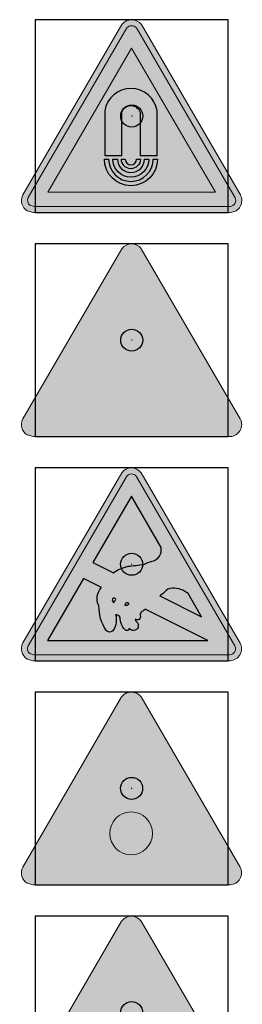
# Model space of a CAD drawing. Header units: millimetres. Extents: x -20879 to 80472, y -12121 to 39016.
# Tile 35 of 63: x 24341 to 25149, y 14797 to 18372. Entities that reach past the tile are written whole.
import ezdxf

# ---------------------------------------------------------------- set-up
doc = ezdxf.new("R2010")
doc.units = ezdxf.units.MM
doc.linetypes.add('0', pattern=[0])
doc.layers.add('DVD-VB-V_TEXT', color=7, linetype='Continuous')
doc.layers.add('FL6411--_GV', color=7, linetype='Continuous')
doc.layers.add('RVB-VB-V_Aanwijslijn', color=7, linetype='Continuous', true_color=0xff0001)
doc.styles.add('DVD_ALG 1.8mm_RE', font='arial.ttf', dxfattribs={"height": 1.8})

# ---------------------------------------------------------------- blocks, each defined once
blk = doc.blocks.new('RVB_GV_016_Icon')
at = {"layer": 'FL6411--_GV', "true_color": 0xfecb00}
h = blk.add_hatch(color=40, dxfattribs=at)
h.paths.add_polyline_path([(-3.048956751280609, -2.766699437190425), (-0.006595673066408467, 2.470729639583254), (3.037609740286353, -2.766699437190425)], flags=0)
edge = h.paths.add_edge_path(flags=16)
edge.add_line((-3.544758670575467, -3.282187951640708), (-3.696965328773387, -3.240286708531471))
edge.add_arc((-3.557708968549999, -3.063527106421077), 0.2250250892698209, 153.0852888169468, 231.7679310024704, ccw=False)
edge.add_line((-3.758359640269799, -2.961666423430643), (-0.1794543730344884, 3.199424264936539))
edge.add_arc((-0.006704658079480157, 3.060509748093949), 0.2216747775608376, 38.72549538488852, 141.1959350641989, ccw=False)
edge.add_line((0.1662353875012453, 3.199187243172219), (3.747989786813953, -2.963072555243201))
edge.add_arc((3.551276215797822, -3.062413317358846), 0.2203742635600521, -85.77236843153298, 26.793870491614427, ccw=False)
edge.add_line((3.567522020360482, -3.282187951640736), (-3.544758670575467, -3.282187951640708))
edge = h.paths.add_edge_path()
edge.add_line((-3.574192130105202, -3.5), (-3.789880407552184, -3.440622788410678))
edge.add_arc((-3.557708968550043, -3.063527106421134), 0.4428371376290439, 152.1555824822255, 238.3800949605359, ccw=False)
edge.add_line((-3.94927404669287, -2.856690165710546), (-0.3609276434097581, 3.320653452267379))
edge.add_arc((-0.006704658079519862, 3.060509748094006), 0.4394868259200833, 36.24247009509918, 143.70619346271, ccw=False)
edge.add_line((0.3477512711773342, 3.320335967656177), (3.938976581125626, -2.858218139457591))
edge.add_arc((3.551276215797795, -3.062413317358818), 0.4381863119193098, -87.00222399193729, 27.775012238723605, ccw=False)
edge.add_line((3.574192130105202, -3.5), (-3.574192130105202, -3.5))
at = {"layer": 'FL6411--_GV', "true_color": 0x2e3032}
h = blk.add_hatch(color=250, dxfattribs=at)
edge = h.paths.add_edge_path(flags=0)
edge.add_line((0.299917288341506, -1.436518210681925), (0.9194715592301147, -1.436518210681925))
edge.add_line((0.9194715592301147, -1.436518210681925), (0.9194715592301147, 0.1947660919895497))
edge.add_arc((-0.03191732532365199, 0.03798097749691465), 0.9642211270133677, 9.358008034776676, 170.6419919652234)
edge.add_line((-0.9833062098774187, 0.1947660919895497), (-0.9833062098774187, -1.436518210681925))
edge.add_line((-0.9833062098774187, -1.436518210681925), (-0.3637519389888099, -1.436518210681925))
edge.add_line((-0.3637519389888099, -1.436518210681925), (-0.3637519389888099, 0.136627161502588))
edge.add_arc((-0.03191732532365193, 0.03798097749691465), 0.3461867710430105, 16.555905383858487, 163.4440946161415, ccw=False)
edge.add_line((0.299917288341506, 0.136627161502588), (0.299917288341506, -1.436518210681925))
edge = h.paths.add_edge_path(flags=0)
edge.add_arc((-0.03191732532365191, -1.564735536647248), 0.4872258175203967, 180, 360)
edge.add_line((0.4553084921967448, -1.564735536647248), (0.6219910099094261, -1.564735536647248))
edge.add_arc((-0.03191732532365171, -1.564735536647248), 0.6539083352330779, -180, 0, ccw=False)
edge.add_line((-0.6858256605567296, -1.564735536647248), (-0.5191431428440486, -1.564735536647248))
edge = h.paths.add_edge_path(flags=0)
edge.add_arc((-0.03191732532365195, -1.564735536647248), 0.2051477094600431, 180, 360)
edge.add_line((0.1732303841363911, -1.564735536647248), (0.3142694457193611, -1.564735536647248))
edge.add_arc((-0.03191732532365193, -1.564735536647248), 0.346186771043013, -180, 0, ccw=False)
edge.add_line((-0.3781040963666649, -1.564735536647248), (-0.237065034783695, -1.564735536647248))
edge = h.paths.add_edge_path(flags=0)
edge.add_arc((-0.03191732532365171, -1.564735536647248), 0.8077691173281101, 180, 360)
edge.add_line((0.7758517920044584, -1.564735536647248), (0.9323038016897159, -1.564735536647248))
edge.add_arc((-0.03191732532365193, -1.564735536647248), 0.9642211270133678, -180, 0, ccw=False)
edge.add_line((-0.9961384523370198, -1.564735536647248), (-0.8396864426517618, -1.564735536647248))
h.paths.add_polyline_path([(-3.048956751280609, -2.766699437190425), (-0.006595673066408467, 2.470729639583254), (3.037609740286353, -2.766699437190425)], flags=16)
edge = h.paths.add_edge_path()
edge.add_line((-3.544758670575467, -3.282187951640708), (-3.696965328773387, -3.240286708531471))
edge.add_arc((-3.557708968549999, -3.063527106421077), 0.2250250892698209, 153.0852888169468, 231.7679310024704, ccw=False)
edge.add_line((-3.758359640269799, -2.961666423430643), (-0.1794543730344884, 3.199424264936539))
edge.add_arc((-0.006704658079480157, 3.060509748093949), 0.2216747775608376, 38.72549538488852, 141.1959350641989, ccw=False)
edge.add_line((0.1662353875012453, 3.199187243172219), (3.747989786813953, -2.963072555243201))
edge.add_arc((3.551276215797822, -3.062413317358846), 0.2203742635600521, -85.77236843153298, 26.793870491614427, ccw=False)
edge.add_line((3.567522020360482, -3.282187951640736), (-3.544758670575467, -3.282187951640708))
at = {"layer": 'Defpoints'}
blk.add_lwpolyline([(-3.5, -3.5), (3.5, -3.5), (3.5, 3.5), (-3.5, 3.5)], close=True, dxfattribs=at)
at = {"layer": 'FL6411--_GV', "color": 40, "linetype": 'Continuous', "lineweight": 0, "true_color": 0xfecb00}
for points in [[(-3.574192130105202, -3.5), (-3.789880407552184, -3.440622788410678, -0.3950425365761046), (-3.94927404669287, -2.856690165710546), (-0.360927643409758, 3.320653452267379, -0.5065815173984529), (0.3477512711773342, 3.320335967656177), (3.938976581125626, -2.858218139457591, -0.5473549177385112), (3.574192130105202, -3.5)], [(-3.544758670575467, -3.282187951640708), (-3.696965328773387, -3.240286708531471, -0.3574742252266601), (-3.758359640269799, -2.961666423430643), (-0.1794543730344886, 3.199424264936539, -0.4794976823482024), (0.1662353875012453, 3.199187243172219), (3.747989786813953, -2.963072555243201, -0.5348827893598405), (3.567522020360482, -3.282187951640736)]]:
    blk.add_lwpolyline(points, format="xyb", close=True, dxfattribs=at)
blk.add_lwpolyline([(-3.048956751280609, -2.766699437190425), (-0.006595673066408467, 2.470729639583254), (3.037609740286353, -2.766699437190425)], close=True, dxfattribs=at)
at = {"layer": 'FL6411--_GV', "color": 250, "true_color": 0x2e3032}
for points in [[(0.299917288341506, -1.436518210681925), (0.9194715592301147, -1.436518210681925), (0.9194715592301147, 0.1947660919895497, 0.8486918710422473), (-0.9833062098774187, 0.1947660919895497), (-0.9833062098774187, -1.436518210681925), (-0.3637519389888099, -1.436518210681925), (-0.3637519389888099, 0.136627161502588, -0.7459757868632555), (0.299917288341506, 0.136627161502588)], [(-0.8396864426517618, -1.564735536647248, 0.9999999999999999), (0.7758517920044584, -1.564735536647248), (0.9323038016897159, -1.564735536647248, -0.9999999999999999), (-0.9961384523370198, -1.564735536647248)], [(-0.5191431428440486, -1.564735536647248, 0.9999999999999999), (0.4553084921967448, -1.564735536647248), (0.6219910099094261, -1.564735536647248, -0.9999999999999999), (-0.6858256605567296, -1.564735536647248)], [(-0.237065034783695, -1.564735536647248, 0.9999999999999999), (0.1732303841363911, -1.564735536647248), (0.3142694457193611, -1.564735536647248, -0.9999999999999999), (-0.3781040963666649, -1.564735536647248)]]:
    blk.add_lwpolyline(points, format="xyb", close=True, dxfattribs=at)
blk = doc.blocks.new('RVB_GV_016')
at = {"layer": 'RVB-VB-V_Aanwijslijn'}
h = blk.add_hatch(color=256, dxfattribs=at)
h.dxf.hatch_style = 1
edge = h.paths.add_edge_path()
edge.add_arc((0, 0), 0.4, 0, 360)
at = {"layer": 'Defpoints'}
for points in [[(-0.01081208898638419, 0.007751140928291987), (0.01081208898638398, 0.007751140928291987)], [(-1.110223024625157e-16, 0.01657545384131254), (-1.040834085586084e-16, 0.007751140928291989)]]:
    blk.add_lwpolyline(points, dxfattribs=at)
at = {"layer": 'RVB-VB-V_Aanwijslijn'}
blk.add_line((0, 0.01033485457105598), (0, 0), dxfattribs=at)
blk.add_circle((0, 0), 0.4, dxfattribs=at)
blk.add_blockref('RVB_GV_016_Icon', (5.833335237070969e-08, 0))
at = {"layer": 'DVD-VB-V_TEXT', "lineweight": 5, "style": 'DVD_ALG 1.8mm_RE', "flags": 1}
blk.add_attdef('$RUIMTECODE', (8.120812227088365, 5.039125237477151), '', height=1.4, dxfattribs=at)
blk = doc.blocks.new('RVB_GV_017_Icon')
at = {"layer": 'FL6411--_GV', "linetype": 'Continuous', "lineweight": 0, "true_color": 0xfecb00}
h = blk.add_hatch(color=40, dxfattribs=at)
h.paths.add_polyline_path([(-3.052301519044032, -2.769845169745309), (3.038578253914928, -2.769845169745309), (-0.006619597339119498, 2.474920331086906)], flags=0)
edge = h.paths.add_edge_path(flags=16)
edge.add_line((-3.572557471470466, -3.287855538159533), (-3.682808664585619, -3.257775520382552))
edge.add_arc((-3.566663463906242, -3.069018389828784), 0.2216279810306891, 150.8612121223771, 238.3953673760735, ccw=False)
edge.add_line((-3.760242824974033, -2.961101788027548), (-0.1912896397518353, 3.184035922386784))
edge.add_arc((-0.006348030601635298, 3.065661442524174), 0.2195812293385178, 32.88265113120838, 147.3781525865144, ccw=False)
edge.add_line((0.1780528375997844, 3.184876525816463), (3.755972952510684, -2.96872730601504))
edge.add_arc((3.556794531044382, -3.065530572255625), 0.2214563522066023, -88.20927705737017, 25.920346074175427, ccw=False)
edge.add_line((3.563714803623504, -3.286878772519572), (-3.572557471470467, -3.287855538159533))
edge = h.paths.add_edge_path()
edge.add_line((-3.574750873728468, -3.498905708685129), (-3.790472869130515, -3.441707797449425))
edge.add_arc((-3.558265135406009, -3.06455316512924), 0.4429063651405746, 152.1555824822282, 238.38009496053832, ccw=False)
edge.add_line((-3.949891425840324, -2.857683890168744), (-0.3609840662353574, 3.320625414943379))
edge.add_arc((-0.006705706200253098, 3.060441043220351), 0.4395555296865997, 36.24247009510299, 143.7061934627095, ccw=False)
edge.add_line((0.3478056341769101, 3.320307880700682), (3.939592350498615, -2.859212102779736))
edge.add_arc((3.551831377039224, -3.063439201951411), 0.4382548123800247, -87.00222399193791, 27.77501223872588, ccw=False)
edge.add_line((3.574750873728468, -3.501094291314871), (-3.574750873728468, -3.498905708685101))
edge = h.paths.add_edge_path(flags=0)
edge.add_line((0.2851793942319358, -2.494869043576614), (0.8845235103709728, -2.497777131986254))
edge.add_line((0.8845235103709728, -2.497777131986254), (1.038385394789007, -0.4346723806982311))
edge.add_arc((-0.0002776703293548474, -0.4523730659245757), 1.03881387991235, 0.9763285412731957, 183.0343220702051)
edge.add_line((-1.037635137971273, -0.5073618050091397), (-0.8418802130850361, -2.501665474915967))
edge.add_line((-0.8418802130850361, -2.501665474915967), (-0.2643276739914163, -2.496823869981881))
edge.add_line((-0.2643276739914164, -2.49682386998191), (-0.4991635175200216, -0.3848868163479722))
edge.add_arc((0.01100351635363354, -0.3400377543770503), 0.5121345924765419, -10.471787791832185, 185.0239875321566, ccw=False)
edge.add_line((0.5146082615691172, -0.4331189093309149), (0.2851793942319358, -2.494869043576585))
edge = h.paths.add_edge_path(flags=0)
edge.add_line((-1.349416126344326, -2.460013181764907), (-1.479076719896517, -2.494881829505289))
edge.add_arc((-0.3778629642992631, -2.139906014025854), 1.157013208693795, 157.7042452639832, 197.8667056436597, ccw=False)
edge.add_line((-1.448375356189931, -1.700949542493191), (-1.328124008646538, -1.760983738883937))
edge.add_arc((-0.1604942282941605, -2.14638820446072), 1.229591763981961, 161.7332763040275, 194.7773959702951)
edge = h.paths.add_edge_path(flags=0)
edge.add_line((-1.083933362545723, -2.460013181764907), (-1.213868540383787, -2.494881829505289))
edge.add_arc((-0.1119707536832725, -2.140194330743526), 1.157575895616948, 157.7002415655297, 197.8427357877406, ccw=False)
edge.add_line((-1.182973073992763, -1.700949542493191), (-1.062527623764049, -1.760983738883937))
edge.add_arc((0.0948000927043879, -2.146265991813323), 1.219774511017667, 161.5870493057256, 194.905014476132)
edge = h.paths.add_edge_path(flags=0)
edge.add_line((1.383047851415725, -2.460013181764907), (1.512708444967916, -2.494881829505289))
edge.add_arc((0.411494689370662, -2.139906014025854), 1.157013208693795, 342.1332943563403, 382.2957547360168)
edge.add_line((1.48200708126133, -1.700949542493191), (1.361755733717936, -1.760983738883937))
edge.add_arc((0.1941259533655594, -2.14638820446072), 1.229591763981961, -14.777395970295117, 18.266723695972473, ccw=False)
edge = h.paths.add_edge_path(flags=0)
edge.add_line((1.117186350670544, -2.460013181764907), (1.247121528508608, -2.494881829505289))
edge.add_arc((0.1436431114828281, -2.139977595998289), 1.15914694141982, 342.1710057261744, 382.2563376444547)
edge.add_line((1.216432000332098, -1.700949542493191), (1.096069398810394, -1.760983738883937))
edge.add_arc((-0.06483378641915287, -2.145887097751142), 1.223048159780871, -14.88256337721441, 18.343202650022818, ccw=False)
h.paths.add_polyline_path([(-0.82542172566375, -1.821978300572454), (-0.418099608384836, -1.821978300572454), (-0.3487718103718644, -2.422266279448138), (-0.7705072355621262, -2.422266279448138)], flags=0)
h.paths.add_polyline_path([(0.4494139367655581, -1.821981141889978), (0.856769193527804, -1.821981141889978), (0.8018381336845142, -2.422259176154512), (0.3801997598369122, -2.422259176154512)], flags=0)
at = {"layer": 'FL6411--_GV', "linetype": 'Continuous', "lineweight": 0, "true_color": 0x2e3032}
h = blk.add_hatch(color=250, dxfattribs=at)
h.paths.add_polyline_path([(0.1780528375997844, 3.184876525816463, 0.5457583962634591), (-0.1912896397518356, 3.184035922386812), (-3.760242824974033, -2.961101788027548, 0.4016637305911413), (-3.682808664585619, -3.257775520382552), (-3.572557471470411, -3.28785553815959), (3.563714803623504, -3.286878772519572, 0.5436882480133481), (3.755972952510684, -2.968727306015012)])
h.paths.add_polyline_path([(-0.006619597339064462, 2.474920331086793), (3.038578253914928, -2.769845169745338), (-3.052301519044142, -2.769845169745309)], flags=16)
h.paths.add_polyline_path([(1.038385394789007, -0.4346723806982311), (0.8845235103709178, -2.497777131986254), (0.2851793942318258, -2.494869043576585), (0.5146082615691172, -0.4331189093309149, 1.145269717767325), (-0.4991635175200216, -0.3848868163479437), (-0.2643276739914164, -2.496823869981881), (-0.8418802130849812, -2.501665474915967), (-1.037635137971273, -0.5073618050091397, -1.018122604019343)], flags=0)
h.paths.add_polyline_path([(-1.448375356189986, -1.700949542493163), (-1.328124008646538, -1.760983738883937, 0.1451896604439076), (-1.349416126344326, -2.460013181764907), (-1.479076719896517, -2.494881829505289, -0.1770579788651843)], flags=0)
h.paths.add_polyline_path([(-1.182973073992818, -1.700949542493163), (-1.062527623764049, -1.760983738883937, 0.1464099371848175), (-1.083933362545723, -2.460013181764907), (-1.213868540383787, -2.494881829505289, -0.1769681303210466)], flags=0)
h.paths.add_polyline_path([(-0.825421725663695, -1.821978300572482), (-0.418099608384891, -1.821978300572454), (-0.3487718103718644, -2.42226627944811), (-0.7705072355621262, -2.422266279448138)], flags=0)
h.paths.add_polyline_path([(0.4494139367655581, -1.821981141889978), (0.856769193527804, -1.821981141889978), (0.8018381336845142, -2.422259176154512), (0.3801997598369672, -2.422259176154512)], flags=0)
h.paths.add_polyline_path([(1.096069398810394, -1.760983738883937), (1.216432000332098, -1.700949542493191, -0.1767109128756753), (1.247121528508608, -2.494881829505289), (1.117186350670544, -2.460013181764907, 0.1459990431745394)], flags=0)
h.paths.add_polyline_path([(1.361755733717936, -1.760983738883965), (1.48200708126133, -1.700949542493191, -0.1770579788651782), (1.512708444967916, -2.494881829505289), (1.383047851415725, -2.460013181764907, 0.1451896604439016)], flags=0)
at = {"layer": 'Defpoints'}
blk.add_lwpolyline([(-3.5, -3.5), (3.5, -3.5), (3.5, 3.5), (-3.5, 3.5)], close=True, dxfattribs=at)
at = {"layer": 'FL6411--_GV', "color": 40, "linetype": 'Continuous', "lineweight": 0, "true_color": 0xfecb00}
blk.add_lwpolyline([(-3.574750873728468, -3.498905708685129), (-3.790472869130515, -3.441707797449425, -0.3950425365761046), (-3.949891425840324, -2.857683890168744), (-0.3609840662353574, 3.320625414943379, -0.5065815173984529), (0.3478056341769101, 3.320307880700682), (3.939592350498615, -2.859212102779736, -0.5473549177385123), (3.574750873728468, -3.501094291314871)], format="xyb", close=True, dxfattribs=at)
blk = doc.blocks.new('RVB_GV_017')
at = {"layer": 'RVB-VB-V_Aanwijslijn'}
h = blk.add_hatch(color=256, dxfattribs=at)
h.dxf.hatch_style = 1
edge = h.paths.add_edge_path()
edge.add_arc((0, 0), 0.4, 0, 360)
at = {"layer": 'Defpoints'}
for points in [[(-0.01081208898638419, 0.007751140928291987), (0.01081208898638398, 0.007751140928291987)], [(-1.110223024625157e-16, 0.01657545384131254), (-1.040834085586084e-16, 0.007751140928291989)]]:
    blk.add_lwpolyline(points, dxfattribs=at)
at = {"layer": 'RVB-VB-V_Aanwijslijn'}
blk.add_line((0, 0.01033485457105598), (0, 0), dxfattribs=at)
blk.add_circle((0, 0), 0.4, dxfattribs=at)
blk.add_blockref('RVB_GV_017_Icon', (5.833335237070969e-08, 0))
at = {"layer": 'DVD-VB-V_TEXT', "lineweight": 5, "style": 'DVD_ALG 1.8mm_RE', "flags": 1}
blk.add_attdef('$RUIMTECODE', (8.120812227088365, 5.039125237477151), '', height=1.4, dxfattribs=at)
blk = doc.blocks.new('RVB_GV_018_Icon')
at = {"layer": 'FL6411--_GV', "true_color": 0xfecb00}
h = blk.add_hatch(color=40, dxfattribs=at)
edge = h.paths.add_edge_path(flags=0)
edge.add_arc((0.4332057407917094, -1.824839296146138), 0.1256114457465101, 120.5550878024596, 198.5150959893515)
edge.add_arc((0.2007455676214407, -1.902687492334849), 0.1195376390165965, -127.33780549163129, 18.51509598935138, ccw=False)
edge.add_arc((0.3547163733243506, -1.93415115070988), 0.2352268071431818, 195.6810415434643, 225.0463726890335)
edge.add_arc((0.06104289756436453, -2.228300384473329), 0.1804267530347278, -149.69043036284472, 45.04637268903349, ccw=False)
edge.add_arc((-0.1775339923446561, -2.324535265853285), 0.08297420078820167, -134.7256951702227, 3.578267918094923, ccw=False)
edge.add_arc((0.191502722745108, -1.951947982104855), 0.6073875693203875, 178.3608786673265, 225.2743048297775, ccw=False)
edge.add_arc((-0.5909726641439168, -2.032727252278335), 0.2009399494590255, 29.24005082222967, 87.58682478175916)
edge.add_arc((-1.258074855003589, -2.018762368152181), 0.7009124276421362, -31.35620598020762, 15.456416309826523, ccw=False)
edge.add_arc((-0.8007340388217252, -2.297444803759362), 0.1653524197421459, 211.3562059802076, 328.64379401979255, ccw=False)
edge.add_arc((0.484115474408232, -1.514516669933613), 1.669950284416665, 179.890096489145, 211.3562059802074, ccw=False)
edge.add_arc((-0.6877263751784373, -1.242528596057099), 0.5659984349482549, 135.2774425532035, 208.3519370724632, ccw=False)
edge.add_line((-1.089880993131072, -0.8442499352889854), (-1.742823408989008, -0.5181889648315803))
edge.add_line((-1.742823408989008, -0.5181889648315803), (-3.048956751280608, -2.766699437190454))
edge.add_line((-3.048956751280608, -2.766699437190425), (2.759855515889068, -2.766699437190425))
edge.add_line((2.759855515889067, -2.766699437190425), (0.492034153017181, -1.6342136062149))
edge.add_arc((-0.3043420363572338, -0.58180342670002), 1.319765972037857, 300.69464568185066, 307.1153954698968, ccw=False)
edge = h.paths.add_edge_path(flags=0)
edge.add_arc((-0.6529465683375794, -1.346346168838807), 0.03538588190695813, 176.8931543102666, 348.2560511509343)
edge.add_arc((-0.5155073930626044, -1.37491846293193), 0.1049918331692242, 135.9106223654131, 168.2560257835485, ccw=False)
edge.add_arc((-0.6237343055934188, -1.270078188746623), 0.04568844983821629, 315.9106223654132, 435.3982556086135)
edge.add_arc((-0.6308945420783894, -1.297563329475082), 0.07409094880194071, 75.39825560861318, 219.2372719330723)
edge = h.paths.add_edge_path(flags=0)
edge.add_arc((-0.1952268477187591, -1.410456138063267), 0.09231292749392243, 234.5553228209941, 325.31264315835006, ccw=False)
edge.add_arc((-0.1124981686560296, -1.510252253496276), 0.1384636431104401, 122.1877784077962, 169.7700611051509, ccw=False)
edge.add_arc((-0.1599413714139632, -1.434877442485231), 0.04940063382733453, -34.68735684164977, 122.1881691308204, ccw=False)
edge = h.paths.add_edge_path(flags=0)
edge.add_arc((1.469944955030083, -1.792007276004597), 0.9305839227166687, 51.23681472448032, 89.47494981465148)
edge.add_arc((1.480985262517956, -1.210670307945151), 0.3492169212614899, 90.41225907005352, 148.4993357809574)
edge.add_arc((2.028090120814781, -2.266305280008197), 1.498895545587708, 124.3089046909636, 131.8691951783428)
edge.add_line((1.027678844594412, -1.150121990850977), (2.536878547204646, -1.905212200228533))
edge.add_line((2.536878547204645, -1.905212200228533), (2.05258627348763, -1.066393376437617))
edge = h.paths.add_edge_path(flags=16)
edge.add_line((-3.544758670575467, -3.28218795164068), (-3.696965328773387, -3.240286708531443))
edge.add_arc((-3.557708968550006, -3.063527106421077), 0.225025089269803, 153.085288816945, 231.7679310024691, ccw=False)
edge.add_line((-3.758359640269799, -2.961666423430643), (-0.1794543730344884, 3.199424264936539))
edge.add_arc((-0.006704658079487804, 3.060509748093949), 0.221674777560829, 38.72549538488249, 141.1959350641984, ccw=False)
edge.add_line((0.1662353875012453, 3.199187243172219), (3.747989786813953, -2.963072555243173))
edge.add_arc((3.551276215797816, -3.062413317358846), 0.2203742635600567, -85.77236843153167, 26.79387049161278, ccw=False)
edge.add_line((3.567522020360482, -3.282187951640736), (-3.544758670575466, -3.28218795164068))
edge = h.paths.add_edge_path()
edge.add_line((-3.574192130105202, -3.5), (-3.789880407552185, -3.440622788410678))
edge.add_arc((-3.557708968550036, -3.063527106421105), 0.4428371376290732, 152.1555824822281, 238.3800949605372, ccw=False)
edge.add_line((-3.94927404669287, -2.856690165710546), (-0.3609276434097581, 3.320653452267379))
edge.add_arc((-0.006704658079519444, 3.060509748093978), 0.4394868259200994, 36.24247009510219, 143.7061934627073, ccw=False)
edge.add_line((0.3477512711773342, 3.320335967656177), (3.938976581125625, -2.858218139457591))
edge.add_arc((3.551276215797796, -3.062413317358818), 0.4381863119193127, -87.00222399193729, 27.775012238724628, ccw=False)
edge.add_line((3.574192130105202, -3.5), (-3.574192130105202, -3.5))
edge = h.paths.add_edge_path(flags=0)
edge.add_line((1.068781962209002, 0.6081209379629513), (-0.006595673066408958, 2.470729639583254))
edge.add_line((-0.006595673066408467, 2.470729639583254), (-1.40336471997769, 0.06618966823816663))
edge.add_line((-1.40336471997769, 0.06618966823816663), (-0.656181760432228, -0.3076445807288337))
edge.add_arc((0.1552880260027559, -1.421760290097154), 1.378309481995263, 101.93162383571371, 126.06784428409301, ccw=False)
edge.add_arc((-2.090657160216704, 17.90680834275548), 18.08665864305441, 276.2243458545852, 278.0389960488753)
edge.add_arc((1.027860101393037, -1.105647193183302), 1.250952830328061, 102.9844884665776, 118.09676422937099, ccw=False)
edge.add_arc((0.6512508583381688, 0.5276613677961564), 0.4252128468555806, 282.9839593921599, 370.9073769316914)
at = {"layer": 'FL6411--_GV', "true_color": 0x2e3032}
h = blk.add_hatch(color=250, dxfattribs=at)
edge = h.paths.add_edge_path()
edge.add_line((-3.544758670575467, -3.28218795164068), (-3.696965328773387, -3.240286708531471))
edge.add_arc((-3.557708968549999, -3.063527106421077), 0.2250250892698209, 153.0852888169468, 231.7679310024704, ccw=False)
edge.add_line((-3.758359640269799, -2.961666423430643), (-0.1794543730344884, 3.199424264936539))
edge.add_arc((-0.006704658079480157, 3.060509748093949), 0.2216747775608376, 38.72549538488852, 141.1959350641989, ccw=False)
edge.add_line((0.1662353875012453, 3.199187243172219), (3.747989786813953, -2.963072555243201))
edge.add_arc((3.551276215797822, -3.062413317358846), 0.2203742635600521, -85.77236843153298, 26.793870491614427, ccw=False)
edge.add_line((3.567522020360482, -3.282187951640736), (-3.544758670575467, -3.28218795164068))
at = {"layer": 'Defpoints'}
blk.add_lwpolyline([(-3.5, -3.5), (3.5, -3.5), (3.5, 3.5), (-3.5, 3.5)], close=True, dxfattribs=at)
at = {"layer": 'FL6411--_GV', "color": 40, "linetype": '0', "true_color": 0xfecb00}
blk.add_line((-2.78050413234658, -2.766699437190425), (2.769157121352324, -2.766699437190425), dxfattribs=at)
at = {"layer": 'FL6411--_GV', "color": 40, "linetype": 'Continuous', "lineweight": 0, "true_color": 0xfecb00}
for points in [[(-3.574192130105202, -3.5), (-3.789880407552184, -3.440622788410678, -0.3950425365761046), (-3.94927404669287, -2.856690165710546), (-0.360927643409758, 3.320653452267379, -0.5065815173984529), (0.3477512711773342, 3.320335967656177), (3.938976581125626, -2.858218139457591, -0.5473549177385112), (3.574192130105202, -3.5)], [(-3.544758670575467, -3.28218795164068), (-3.696965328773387, -3.240286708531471, -0.3574742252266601), (-3.758359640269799, -2.961666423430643), (-0.1794543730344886, 3.199424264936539, -0.4794976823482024), (0.1662353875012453, 3.199187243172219), (3.747989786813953, -2.963072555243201, -0.5348827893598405), (3.567522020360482, -3.282187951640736)]]:
    blk.add_lwpolyline(points, format="xyb", close=True, dxfattribs=at)
at = {"layer": 'FL6411--_GV', "color": 40, "true_color": 0xfecb00}
blk.add_lwpolyline([(1.068781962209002, 0.6081209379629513), (-0.006595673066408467, 2.470729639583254), (-1.40336471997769, 0.06618966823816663), (-0.6561817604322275, -0.3076445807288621, -0.1057052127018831), (-0.1296695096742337, -0.07322915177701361, 0.007918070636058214), (0.4387087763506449, -0.002114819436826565, -0.0660354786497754), (0.7467869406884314, 0.1133199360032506), (0.7467869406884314, 0.1133199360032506, 0.4036375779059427), (1.068781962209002, 0.6081209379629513)], format="xyb", dxfattribs=at)
for points in [[(0.3693490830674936, -1.716670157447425, 0.3539222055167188), (0.3140959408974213, -1.864727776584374, -0.7389682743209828), (0.1282444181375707, -1.997728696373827, 0.1288362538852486), (0.188520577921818, -2.10061618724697, -1.137643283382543), (-0.09472155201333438, -2.319356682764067, -0.6892355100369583), (-0.2359240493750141, -2.383487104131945, -0.2076062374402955), (-0.4156363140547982, -1.934574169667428, 0.2602325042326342), (-0.5825120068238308, -1.831965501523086, -0.2071474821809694), (-0.6595315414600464, -2.383487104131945, -0.5616764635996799), (-0.941936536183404, -2.383487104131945, -0.1381660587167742), (-1.185831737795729, -1.511313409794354, -0.3301109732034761), (-1.089880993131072, -0.8442499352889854), (-1.742823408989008, -0.5181889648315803), (-3.048956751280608, -2.766699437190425), (2.759855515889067, -2.766699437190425), (0.492034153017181, -1.6342136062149, -0.02802313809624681)], [(2.052586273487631, -1.066393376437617, 0.1684109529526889), (1.47847257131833, -0.8614624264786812, 0.2590229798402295), (1.18323100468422, -1.028201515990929), (1.18323100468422, -1.028201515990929, 0.03299996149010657), (1.027678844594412, -1.150121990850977), (2.536878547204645, -1.905212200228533)], [(-0.688280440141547, -1.344428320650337, 0.9273312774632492), (-0.6183014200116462, -1.353548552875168), (-0.6183014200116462, -1.353548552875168, -0.1420780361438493), (-0.5909183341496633, -1.301867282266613, 0.5743732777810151), (-0.6122163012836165, -1.225865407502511, 0.7254698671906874)], [(-0.1193207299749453, -1.462991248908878, -0.4180902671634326), (-0.2487606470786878, -1.485661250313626), (-0.2487606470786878, -1.485661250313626, -0.2106523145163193), (-0.1862571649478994, -1.393069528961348, -0.8161289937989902)]]:
    blk.add_lwpolyline(points, format="xyb", close=True, dxfattribs=at)
blk = doc.blocks.new('RVB_GV_018')
at = {"layer": 'RVB-VB-V_Aanwijslijn'}
h = blk.add_hatch(color=256, dxfattribs=at)
h.dxf.hatch_style = 1
edge = h.paths.add_edge_path()
edge.add_arc((0, 0), 0.4, 0, 360)
at = {"layer": 'Defpoints'}
for points in [[(-0.01081208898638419, 0.007751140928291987), (0.01081208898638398, 0.007751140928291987)], [(-1.110223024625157e-16, 0.01657545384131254), (-1.040834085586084e-16, 0.007751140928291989)]]:
    blk.add_lwpolyline(points, dxfattribs=at)
at = {"layer": 'RVB-VB-V_Aanwijslijn'}
blk.add_line((0, 0.01033485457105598), (0, 0), dxfattribs=at)
blk.add_circle((0, 0), 0.4, dxfattribs=at)
blk.add_blockref('RVB_GV_018_Icon', (5.833335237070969e-08, 0))
at = {"layer": 'DVD-VB-V_TEXT', "lineweight": 5, "style": 'DVD_ALG 1.8mm_RE', "flags": 1}
blk.add_attdef('$RUIMTECODE', (8.120812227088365, 5.039125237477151), '', height=1.4, dxfattribs=at)
blk = doc.blocks.new('RVB_GV_019_Icon')
at = {"layer": 'FL6411--_GV', "linetype": 'Continuous', "lineweight": 0, "true_color": 0xfecb00}
h = blk.add_hatch(color=40, dxfattribs=at)
h.paths.add_polyline_path([(-3.052301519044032, -2.769845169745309), (3.038578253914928, -2.769845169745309), (-0.006619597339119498, 2.474920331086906)], flags=0)
edge = h.paths.add_edge_path(flags=16)
edge.add_line((-3.572557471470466, -3.287855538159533), (-3.682808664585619, -3.257775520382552))
edge.add_arc((-3.566663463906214, -3.069018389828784), 0.2216279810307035, 150.8612121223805, 238.39536737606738, ccw=False)
edge.add_line((-3.760242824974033, -2.96110178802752), (-0.1912896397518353, 3.184035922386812))
edge.add_arc((-0.00634803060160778, 3.065661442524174), 0.219581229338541, 32.882651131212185, 147.3781525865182, ccw=False)
edge.add_line((0.1780528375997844, 3.184876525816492), (3.755972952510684, -2.968727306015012))
edge.add_arc((3.556794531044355, -3.065530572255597), 0.221456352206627, -88.20927705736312, 25.920346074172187, ccw=False)
edge.add_line((3.563714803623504, -3.286878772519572), (-3.572557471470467, -3.287855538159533))
edge = h.paths.add_edge_path()
edge.add_line((-3.574750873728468, -3.498905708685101), (-3.790472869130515, -3.441707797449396))
edge.add_arc((-3.558265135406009, -3.06455316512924), 0.4429063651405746, 152.1555824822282, 238.38009496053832, ccw=False)
edge.add_line((-3.949891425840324, -2.857683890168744), (-0.3609840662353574, 3.320625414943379))
edge.add_arc((-0.006705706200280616, 3.060441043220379), 0.4395555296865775, 36.24247009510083, 143.7061934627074, ccw=False)
edge.add_line((0.3478056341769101, 3.32030788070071), (3.939592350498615, -2.859212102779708))
edge.add_arc((3.551831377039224, -3.063439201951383), 0.4382548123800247, -87.00222399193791, 27.77501223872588, ccw=False)
edge.add_line((3.574750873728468, -3.501094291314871), (-3.574750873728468, -3.498905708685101))
edge = h.paths.add_edge_path(flags=0)
edge.add_arc((-0.6320522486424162, -1.463455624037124), 0.3741074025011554, 163.6873903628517, 222.9503140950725, ccw=False)
edge.add_arc((5.553651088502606, -1.824524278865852), 6.561330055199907, 173.6317708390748, 175.9260113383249, ccw=False)
edge.add_arc((-1.883170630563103, -1.112396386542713), 0.9161113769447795, 0.9782621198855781, 32.48049761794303)
edge.add_arc((-1.116161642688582, -0.896573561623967), 0.2762013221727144, 24.255304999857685, 88.7969527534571, ccw=False)
edge.add_arc((7.628203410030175, -2.683900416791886), 8.702662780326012, 163.7703436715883, 167.3840502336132, ccw=False)
edge.add_arc((-1.069904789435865, -0.2053441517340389), 0.3453668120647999, 352.3014986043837, 396.3186994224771)
edge.add_arc((-0.8828663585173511, -0.3837969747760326), 0.393722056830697, 29.071685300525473, 76.60127976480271, ccw=False)
edge.add_arc((-1.093183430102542, 0.1730272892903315), 0.6640769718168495, 326.6049864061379, 358.915974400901)
edge.add_arc((-1.114191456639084, 0.1723256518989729), 0.6850688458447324, 359.0078857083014, 387.0891868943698)
edge.add_arc((-0.5616540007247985, 0.06778084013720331), 0.4204430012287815, 32.32215761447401, 82.15628153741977, ccw=False)
edge.add_arc((-0.7670175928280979, 0.5395035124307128), 0.6126260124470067, 336.2308453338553, 364.9023836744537)
edge.add_arc((0.4038395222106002, 0.751086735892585), 0.582651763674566, 165.164936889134, 195.8597569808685, ccw=False)
edge.add_arc((0.4341118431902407, 0.7519705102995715), 0.6117492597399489, 131.0451755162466, 165.9709136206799, ccw=False)
edge.add_arc((1.008562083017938, 1.055026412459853), 0.9889132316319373, 170.7875618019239, 189.9554178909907)
edge.add_arc((0.2772650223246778, 0.9341735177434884), 0.2478446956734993, 191.6651779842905, 224.1070980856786)
edge.add_arc((-0.226465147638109, 0.3673941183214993), 0.5114495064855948, 12.31669163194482, 50.43523979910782, ccw=False)
edge.add_arc((0.6667813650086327, 0.4986391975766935), 0.3941913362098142, 183.2205072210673, 223.0330308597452)
edge.add_arc((-1.334220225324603, 0.3312875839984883), 1.715877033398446, 356.6036814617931, 366.1876520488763)
edge.add_arc((-0.2173100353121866, -0.1272892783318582), 0.8723576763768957, 6.927545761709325, 47.534357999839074, ccw=False)
edge.add_arc((0.3305945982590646, 0.1945828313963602), 0.3848589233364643, 325.7404593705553, 371.6381131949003)
edge.add_arc((-0.145355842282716, -0.3809741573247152), 1.074288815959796, -16.615948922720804, 37.44682923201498, ccw=False)
edge.add_arc((1.057234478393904, -0.9245423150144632), 0.2930106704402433, 81.18480750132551, 126.22588548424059, ccw=False)
edge.add_arc((1.174567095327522, -0.8069723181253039), 0.1866091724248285, 112.8384383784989, 172.4616793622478)
edge.add_arc((3.427401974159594, -0.9006440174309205), 2.440692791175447, 177.2252531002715, 189.1664573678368)
edge.add_arc((0.756220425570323, -1.386800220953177), 0.2791785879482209, -56.14736483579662, 20.407013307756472, ccw=False)
edge.add_arc((-0.001166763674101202, -1.59381364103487), 0.9132438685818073, 187.8382398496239, 358.4415730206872, ccw=False)
edge = h.paths.add_edge_path(flags=0)
edge.add_arc((-0.3678654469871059, -1.196679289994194), 0.5102992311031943, 161.0482085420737, 193.3637269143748, ccw=False)
edge.add_line((-0.8505024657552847, -1.030948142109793), (-0.82300512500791, -1.045487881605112))
edge.add_arc((-0.3947738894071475, -1.048768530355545), 0.4282438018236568, 179.5610697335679, 196.3632385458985)
edge.add_arc((-0.1171436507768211, -1.532090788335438), 0.7782055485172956, 152.2224521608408, 163.7729654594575)
edge = h.paths.add_edge_path(flags=0)
edge.add_line((-0.5977977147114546, -0.8934705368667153), (-0.5285774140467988, -0.836345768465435))
edge.add_line((-0.5285774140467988, -0.8363457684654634), (-0.5252872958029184, -0.8150340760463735))
edge.add_line((-0.5252872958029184, -0.8150340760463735), (-0.528695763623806, -0.7692470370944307))
edge.add_arc((-0.7122352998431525, -0.8115642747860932), 0.1883547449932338, 12.98334173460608, 44.09280907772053)
edge.add_line((-0.576956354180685, -0.6805027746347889), (-0.5910233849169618, -0.6378722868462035))
edge.add_line((-0.5910233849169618, -0.637872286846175), (-0.5874421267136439, -0.6204345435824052))
edge.add_line((-0.5874421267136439, -0.6204345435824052), (-0.5874397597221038, -0.6136569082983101))
edge.add_line((-0.5874397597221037, -0.6136569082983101), (-0.6220120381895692, -0.6136569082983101))
edge.add_arc((-1.142545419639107, -0.4789617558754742), 0.5376781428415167, 337.6706694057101, 345.4921524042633, ccw=False)
edge.add_arc((-0.490574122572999, -0.7696705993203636), 0.1771283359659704, 150.7943831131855, 179.8809112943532)
edge.add_arc((-0.5177250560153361, -0.7666296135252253), 0.1500008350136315, 181.0209929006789, 237.7364334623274)
edge = h.paths.add_edge_path(flags=0)
edge.add_line((-0.2273682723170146, -0.6949814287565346), (-0.3658017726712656, -0.7443725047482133))
edge.add_line((-0.3658017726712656, -0.7443725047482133), (-0.3761715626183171, -0.6843255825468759))
edge.add_line((-0.3761715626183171, -0.6843255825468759), (-0.3519856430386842, -0.5644419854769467))
edge.add_line((-0.3519856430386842, -0.5644419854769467), (-0.3590605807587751, -0.4926141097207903))
edge.add_line((-0.3590605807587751, -0.4926141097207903), (-0.3348296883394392, -0.4684171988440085))
edge.add_line((-0.3348296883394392, -0.4684171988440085), (-0.3173044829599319, -0.4752047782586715))
edge.add_arc((-0.5446382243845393, -0.6965234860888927), 0.3172736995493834, 0.2784779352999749, 44.23188786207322, ccw=False)
edge = h.paths.add_edge_path(flags=0)
edge.add_arc((1.356867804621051, -0.09160809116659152), 1.291984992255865, 176.7431680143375, 207.647224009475, ccw=False)
edge.add_arc((0.5607376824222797, -0.4299367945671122), 0.642905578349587, 140.1769533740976, 201.6312272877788)
edge.add_line((-0.03689172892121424, -0.6669318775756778), (0.212399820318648, -0.6911231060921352))
edge = h.paths.add_edge_path(flags=0)
edge.add_line((0.4374084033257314, -0.783093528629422), (0.357633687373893, -0.7405013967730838))
edge.add_line((0.357633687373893, -0.7405013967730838), (0.3683632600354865, -0.6736597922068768))
edge.add_line((0.3683632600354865, -0.6736597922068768), (0.388799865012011, -0.6417362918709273))
edge.add_arc((0.3498854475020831, -0.559370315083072), 0.09109602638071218, 295.2887403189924, 343.9156424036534)
edge.add_line((0.4374155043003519, -0.5846086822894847), (0.4549312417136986, -0.5739642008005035))
edge.add_line((0.4549312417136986, -0.5739642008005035), (0.4720564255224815, -0.5884854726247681))
edge.add_line((0.4720564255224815, -0.5884854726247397), (0.4720729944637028, -0.6059061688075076))
edge.add_arc((-0.005131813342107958, -0.5244767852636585), 0.4841024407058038, 344.66786859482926, 350.3164177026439, ccw=False)
edge.add_arc((0.631363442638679, -0.7516532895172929), 0.1964867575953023, 149.6864632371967, 189.2075927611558)
edge = h.paths.add_edge_path(flags=0)
edge.add_line((0.5898000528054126, -0.8896036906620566), (0.5898047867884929, -0.8402097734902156))
edge.add_line((0.5898047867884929, -0.8402097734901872), (0.6243723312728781, -0.7191769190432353))
edge.add_line((0.6243723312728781, -0.7191769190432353), (0.63113719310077, -0.7124347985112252))
edge.add_arc((0.4894514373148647, -0.865478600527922), 0.2085599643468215, -30.371276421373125, 47.20692572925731, ccw=False)
edge.add_line((0.6693901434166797, -0.9709267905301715), (0.5898000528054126, -0.8896036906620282))
edge = h.paths.add_edge_path(flags=0)
edge.add_arc((0.4957121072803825, -1.159028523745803), 0.4018385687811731, 336.1669613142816, 381.2274198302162)
edge.add_arc((0.8477684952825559, -0.9850020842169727), 0.03634759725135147, 256.192844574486, 308.2803374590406, ccw=False)
edge.add_arc((0.597419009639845, -1.023168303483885), 0.2416919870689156, -34.12855900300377, 0.6801217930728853, ccw=False)
edge.add_arc((-0.1439316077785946, -1.634277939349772), 1.054692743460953, 17.256662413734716, 26.798215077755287, ccw=False)
edge = h.paths.add_edge_path(flags=0)
edge.add_arc((-0.01584651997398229, -1.631989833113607), 0.7777746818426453, 0, 360)
at = {"layer": 'FL6411--_GV', "linetype": 'Continuous', "lineweight": 0, "true_color": 0x2e3032}
h = blk.add_hatch(color=250, dxfattribs=at)
h.paths.add_polyline_path([(0.1780528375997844, 3.184876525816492, 0.5457583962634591), (-0.1912896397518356, 3.184035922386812), (-3.760242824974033, -2.96110178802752, 0.4016637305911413), (-3.682808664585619, -3.257775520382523), (-3.572557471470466, -3.287855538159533), (3.563714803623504, -3.286878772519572, 0.5436882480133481), (3.755972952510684, -2.968727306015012)])
h.paths.add_polyline_path([(3.038578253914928, -2.769845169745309), (-3.052301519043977, -2.769845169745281), (-0.00661959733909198, 2.474920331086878)], flags=16)
h.paths.add_polyline_path([(0.03240431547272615, 1.213346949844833, 0.08383110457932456), (0.03453934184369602, 0.8840612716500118, 0.1425076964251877), (0.09930259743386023, 0.7616731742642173, -0.1678744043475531), (0.2732125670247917, 0.4764939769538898, 0.1754836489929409), (0.3786431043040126, 0.2296351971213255, 0.04184235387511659), (0.3716604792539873, 0.5162335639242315, -0.1790583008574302), (0.6486789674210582, -0.02207063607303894, 0.2029872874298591), (0.7075413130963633, 0.2722202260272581, -0.240368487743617), (0.8840739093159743, -0.6881725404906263, -0.1990987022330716), (1.102137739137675, -0.634992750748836, 0.2661880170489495), (0.9895707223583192, -0.7824911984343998, 0.05215053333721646), (1.017877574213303, -1.289454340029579, -0.3470355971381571), (0.9117393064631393, -1.618650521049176, -0.9211858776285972), (-0.905878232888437, -1.718358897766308, -0.2645051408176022), (-0.9910993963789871, -1.35837710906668, -0.01001084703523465), (-0.9671927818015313, -1.096755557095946, 0.1383267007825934), (-1.110362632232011, -0.6204331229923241, -0.289304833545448), (-0.8643422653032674, -0.7831091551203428, -0.01576907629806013), (-0.7276508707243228, -0.25160958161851, 0.1944581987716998), (-0.7916306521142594, -0.0007916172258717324, -0.2104122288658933), (-0.5387483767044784, -0.1924860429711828, 0.1419248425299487), (-0.4292253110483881, 0.1604638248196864, 0.1231446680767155), (-0.5042755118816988, 0.4842901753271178, -0.2209354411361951), (-0.2063564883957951, 0.2925829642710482, 0.1257599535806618), (-0.1566327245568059, 0.5918575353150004, -0.1347380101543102), (-0.1593906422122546, 0.9002673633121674, -0.1535830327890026)], flags=0)
h.paths.add_polyline_path([(0.0669694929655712, -0.01820805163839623, 0.135667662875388), (0.212399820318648, -0.6911231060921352), (-0.03689172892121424, -0.6669318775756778, -0.274761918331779)], flags=0)
h.paths.add_polyline_path([(0.4549312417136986, -0.573964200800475), (0.472056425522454, -0.5884854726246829), (0.4720729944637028, -0.605906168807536, -0.02465143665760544), (0.4617410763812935, -0.652480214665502, 0.174173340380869), (0.4374084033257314, -0.783093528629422), (0.3576336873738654, -0.7405013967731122), (0.3683632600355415, -0.6736597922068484), (0.388799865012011, -0.6417362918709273, 0.2154171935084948), (0.4374155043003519, -0.5846086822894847)], flags=0)
h.paths.add_polyline_path([(0.63113719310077, -0.7124347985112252, -0.3520486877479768), (0.6693901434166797, -0.9709267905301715), (0.5898000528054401, -0.8896036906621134), (0.5898047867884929, -0.8402097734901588), (0.6243723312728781, -0.7191769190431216)], flags=0)
h.paths.add_polyline_path([(-0.3173044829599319, -0.4752047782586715, -0.1941693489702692), (-0.2273682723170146, -0.6949814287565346), (-0.365801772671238, -0.7443725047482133), (-0.3761715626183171, -0.6843255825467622), (-0.3519856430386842, -0.5644419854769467), (-0.3590605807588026, -0.4926141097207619), (-0.3348296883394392, -0.4684171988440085)], flags=0)
h.paths.add_polyline_path([(0.7619281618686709, -1.631989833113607, -1), (-0.7936212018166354, -1.631989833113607, -1)], flags=0)
h.paths.add_polyline_path([(-0.5874397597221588, -0.6136569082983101), (-0.5874421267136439, -0.6204345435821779), (-0.5910233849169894, -0.637872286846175), (-0.576956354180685, -0.6805027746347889, -0.1365805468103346), (-0.5286957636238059, -0.7692470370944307), (-0.5252872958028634, -0.8150340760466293), (-0.5285774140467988, -0.8363457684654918), (-0.5977977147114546, -0.8934705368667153, -0.252646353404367), (-0.6677020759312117, -0.7693024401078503, -0.1275997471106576), (-0.6451848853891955, -0.6832416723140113, 0.03414091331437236), (-0.6220120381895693, -0.6136569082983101)], flags=0)
h.paths.add_polyline_path([(0.8702861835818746, -1.013534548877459, -0.1991866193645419), (0.8632846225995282, -1.321400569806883, 0.04165694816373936), (0.797486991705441, -1.158769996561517, 0.1530602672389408), (0.839093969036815, -1.020299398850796, 0.2312703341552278)], flags=0)
h.paths.add_polyline_path([(-0.82300512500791, -1.045487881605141, 0.07344492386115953), (-0.8056716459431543, -1.169415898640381, 0.05044133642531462), (-0.8643469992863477, -1.31462577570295, -0.1419450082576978), (-0.8505024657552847, -1.030948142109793)], flags=0)
at = {"layer": 'Defpoints'}
blk.add_lwpolyline([(-3.5, -3.5), (3.5, -3.5), (3.5, 3.5), (-3.5, 3.5)], close=True, dxfattribs=at)
at = {"layer": 'FL6411--_GV', "color": 40, "linetype": 'Continuous', "lineweight": 0, "true_color": 0xfecb00}
blk.add_lwpolyline([(-3.574750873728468, -3.498905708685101), (-3.790472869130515, -3.441707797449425, -0.3950425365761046), (-3.949891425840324, -2.857683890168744), (-0.3609840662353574, 3.320625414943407, -0.5065815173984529), (0.3478056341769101, 3.32030788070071), (3.939592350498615, -2.859212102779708, -0.5473549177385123), (3.574750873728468, -3.501094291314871)], format="xyb", close=True, dxfattribs=at)
blk.add_circle((-0.01584651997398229, -1.631989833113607), 0.7777746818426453, dxfattribs=at)
blk = doc.blocks.new('RVB_GV_019')
at = {"layer": 'RVB-VB-V_Aanwijslijn'}
h = blk.add_hatch(color=256, dxfattribs=at)
h.dxf.hatch_style = 1
edge = h.paths.add_edge_path()
edge.add_arc((0, 0), 0.4, 0, 360)
at = {"layer": 'Defpoints'}
for points in [[(-0.01081208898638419, 0.007751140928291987), (0.01081208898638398, 0.007751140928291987)], [(-1.110223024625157e-16, 0.01657545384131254), (-1.040834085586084e-16, 0.007751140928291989)]]:
    blk.add_lwpolyline(points, dxfattribs=at)
at = {"layer": 'RVB-VB-V_Aanwijslijn'}
blk.add_line((0, 0.01033485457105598), (0, 0), dxfattribs=at)
blk.add_circle((0, 0), 0.4, dxfattribs=at)
blk.add_blockref('RVB_GV_019_Icon', (5.833335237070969e-08, 0))
at = {"layer": 'DVD-VB-V_TEXT', "lineweight": 5, "style": 'DVD_ALG 1.8mm_RE', "flags": 1}
blk.add_attdef('$RUIMTECODE', (8.120812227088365, 5.039125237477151), '', height=1.4, dxfattribs=at)
blk = doc.blocks.new('RVB_GV_020_Icon')
at = {"layer": 'FL6411--_GV', "linetype": 'Continuous', "lineweight": 0, "true_color": 0xfecb00}
h = blk.add_hatch(color=40, dxfattribs=at)
edge = h.paths.add_edge_path(flags=0)
edge.add_arc((0.001276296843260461, -1.063105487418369), 0.3310067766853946, 0, 360)
h.paths.add_polyline_path([(-3.052301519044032, -2.769845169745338), (3.038578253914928, -2.769845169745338), (-0.006619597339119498, 2.474920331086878)], flags=0)
edge = h.paths.add_edge_path(flags=16)
edge.add_line((-3.572557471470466, -3.287855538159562), (-3.682808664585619, -3.25777552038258))
edge.add_arc((-3.566663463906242, -3.069018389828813), 0.2216279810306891, 150.8612121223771, 238.3953673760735, ccw=False)
edge.add_line((-3.760242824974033, -2.961101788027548), (-0.1912896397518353, 3.184035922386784))
edge.add_arc((-0.006348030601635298, 3.065661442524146), 0.2195812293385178, 32.88265113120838, 147.3781525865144, ccw=False)
edge.add_line((0.1780528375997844, 3.184876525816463), (3.755972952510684, -2.96872730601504))
edge.add_arc((3.556794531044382, -3.065530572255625), 0.2214563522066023, -88.20927705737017, 25.920346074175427, ccw=False)
edge.add_line((3.563714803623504, -3.2868787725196), (-3.572557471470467, -3.287855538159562))
edge = h.paths.add_edge_path()
edge.add_line((-3.574750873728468, -3.498905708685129), (-3.790472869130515, -3.441707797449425))
edge.add_arc((-3.558265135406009, -3.064553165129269), 0.4429063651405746, 152.1555824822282, 238.38009496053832, ccw=False)
edge.add_line((-3.949891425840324, -2.857683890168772), (-0.3609840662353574, 3.320625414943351))
edge.add_arc((-0.006705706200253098, 3.060441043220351), 0.4395555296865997, 36.24247009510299, 143.7061934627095, ccw=False)
edge.add_line((0.3478056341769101, 3.320307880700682), (3.939592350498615, -2.859212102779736))
edge.add_arc((3.551831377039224, -3.063439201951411), 0.4382548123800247, -87.00222399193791, 27.77501223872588, ccw=False)
edge.add_line((3.574750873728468, -3.501094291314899), (-3.574750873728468, -3.498905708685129))
edge = h.paths.add_edge_path(flags=0)
edge.add_line((-0.4959444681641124, -1.054204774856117), (-1.472754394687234, -1.054204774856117))
edge.add_arc((0.06624256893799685, -1.063979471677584), 1.53902800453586, 121.51636827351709, 179.6360997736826, ccw=False)
edge.add_line((-0.7382722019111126, 0.2480278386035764), (-0.2496920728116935, -0.6156587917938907))
edge.add_arc((0.02865320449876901, -1.060366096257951), 0.5246338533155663, 122.042724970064, 179.3271005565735)
edge = h.paths.add_edge_path(flags=0)
edge.add_line((0.2456059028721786, -0.6155977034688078), (0.7304033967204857, 0.2480193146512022))
edge.add_arc((-0.06897385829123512, -1.060842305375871), 1.533663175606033, 0.2482892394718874, 58.58581925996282, ccw=False)
edge.add_line((1.464674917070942, -1.054196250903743), (0.4914393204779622, -1.054193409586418))
edge.add_arc((-0.02885888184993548, -1.057628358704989), 0.5203095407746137, 0.378254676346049, 58.16311031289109)
edge = h.paths.add_edge_path(flags=0)
edge.add_line((0.2456130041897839, -1.489888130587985), (0.7303915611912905, -2.353520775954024))
edge.add_arc((-0.003942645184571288, -1.115392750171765), 1.439516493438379, 239.32747160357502, 300.6721958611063, ccw=False)
edge.add_line((-0.738284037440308, -2.353516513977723), (-0.2497204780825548, -1.489892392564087))
edge.add_arc((-0.002057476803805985, -1.055238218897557), 0.500261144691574, 240.3258028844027, 299.6751830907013)
at = {"layer": 'FL6411--_GV', "linetype": 'Continuous', "lineweight": 0, "true_color": 0x2e3032}
h = blk.add_hatch(color=250, dxfattribs=at)
h.paths.add_polyline_path([(0.1780528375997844, 3.184876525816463, 0.5457583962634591), (-0.1912896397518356, 3.184035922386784), (-3.760242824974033, -2.961101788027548, 0.4016637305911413), (-3.682808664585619, -3.257775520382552), (-3.572557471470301, -3.28785553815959), (3.563714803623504, -3.2868787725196, 0.5436882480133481), (3.755972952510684, -2.96872730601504)])
h.paths.add_polyline_path([(3.038578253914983, -2.769845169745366), (-3.052301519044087, -2.769845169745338), (-0.00661959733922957, 2.47492033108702)], flags=16)
h.paths.add_polyline_path([(0.7304033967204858, 0.2480193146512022, -0.2601894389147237), (1.464674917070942, -1.054196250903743), (0.4914393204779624, -1.054193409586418, 0.2576162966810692), (0.2456059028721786, -0.6155977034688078)], flags=0)
h.paths.add_polyline_path([(-0.7382722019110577, 0.2480278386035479), (-0.2496920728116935, -0.6156587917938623, 0.2552889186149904), (-0.4959444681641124, -1.054204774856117), (-1.472754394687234, -1.054204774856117, -0.2591750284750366)], flags=0)
h.paths.add_polyline_path([(0.3322830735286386, -1.063105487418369, -1), (-0.3297304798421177, -1.063105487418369, -1)], flags=0)
h.paths.add_polyline_path([(0.2456130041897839, -1.489888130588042), (0.7303915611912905, -2.353520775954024, -0.2742478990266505), (-0.738284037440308, -2.353516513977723), (-0.2497204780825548, -1.489892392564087, 0.2649088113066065)], flags=0)
at = {"layer": 'Defpoints'}
blk.add_lwpolyline([(-3.5, -3.5), (3.5, -3.5), (3.5, 3.5), (-3.5, 3.5)], close=True, dxfattribs=at)
at = {"layer": 'FL6411--_GV', "color": 40, "linetype": 'Continuous', "lineweight": 0, "true_color": 0xfecb00}
blk.add_lwpolyline([(-3.574750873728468, -3.498905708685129), (-3.790472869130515, -3.441707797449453, -0.3950425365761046), (-3.949891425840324, -2.857683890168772), (-0.3609840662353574, 3.320625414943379, -0.5065815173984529), (0.3478056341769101, 3.320307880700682), (3.939592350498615, -2.859212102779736, -0.5473549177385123), (3.574750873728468, -3.501094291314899)], format="xyb", close=True, dxfattribs=at)
blk = doc.blocks.new('RVB_GV_020')
at = {"layer": 'RVB-VB-V_Aanwijslijn'}
h = blk.add_hatch(color=256, dxfattribs=at)
h.dxf.hatch_style = 1
edge = h.paths.add_edge_path()
edge.add_arc((0, 0), 0.4, 0, 360)
at = {"layer": 'Defpoints'}
for points in [[(-0.01081208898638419, 0.007751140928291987), (0.01081208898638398, 0.007751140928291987)], [(-1.110223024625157e-16, 0.01657545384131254), (-1.040834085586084e-16, 0.007751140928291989)]]:
    blk.add_lwpolyline(points, dxfattribs=at)
at = {"layer": 'RVB-VB-V_Aanwijslijn'}
blk.add_line((0, 0.01033485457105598), (0, 0), dxfattribs=at)
blk.add_circle((0, 0), 0.4, dxfattribs=at)
blk.add_blockref('RVB_GV_020_Icon', (5.833335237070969e-08, 0))
at = {"layer": 'DVD-VB-V_TEXT', "lineweight": 5, "style": 'DVD_ALG 1.8mm_RE', "flags": 1}
blk.add_attdef('$RUIMTECODE', (8.120812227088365, 5.039125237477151), '', height=1.4, dxfattribs=at)

msp = doc.modelspace()

# ---------------------------------------------------------------- block references
at = {"xscale": 100, "yscale": 100, "zscale": 100}
for name, p in [('RVB_GV_016', (24748.06755290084, 18022.331219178)), ('RVB_GV_017', (24747.69100927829, 17208.65799019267)), ('RVB_GV_018', (24747.50273746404, 16394.87493841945)), ('RVB_GV_019', (24747.3144656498, 15581.09188664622)), ('RVB_GV_020', (24747.31446564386, 14767.19901208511))]:
    msp.add_blockref(name, p, dxfattribs=at)

doc.saveas('drawing.dxf')
